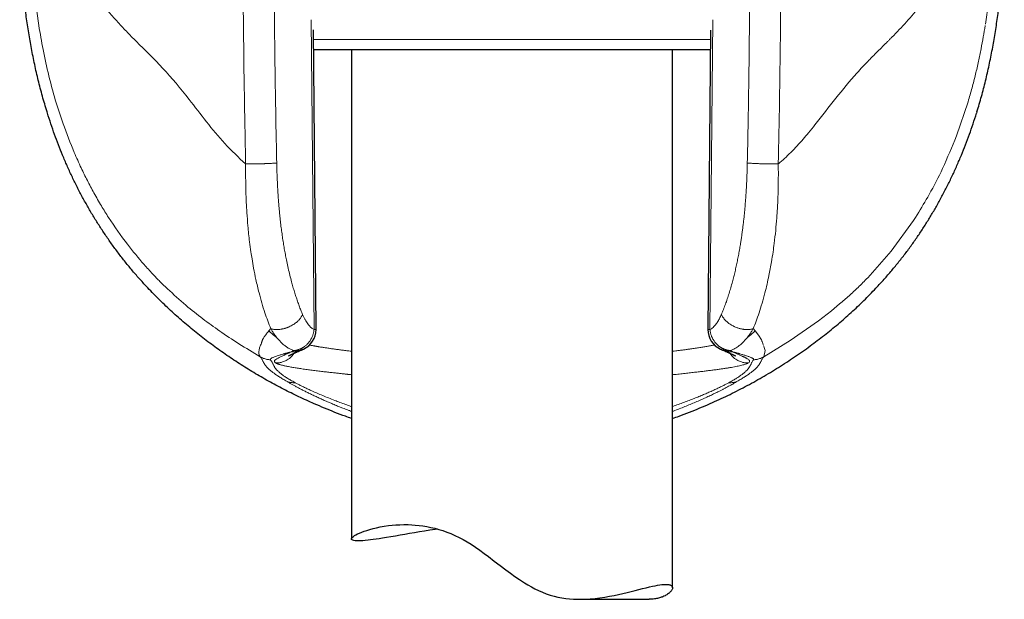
# Model space of a CAD drawing. Header units: millimetres. Extents: x 8 to 761, y 12 to 733.
# Tile 79 of 99: x 417 to 463, y 505 to 532. Entities that reach past the tile are written whole.
import ezdxf

# ---------------------------------------------------------------- set-up
doc = ezdxf.new("R2010")
doc.units = ezdxf.units.MM

msp = doc.modelspace()

# ---------------------------------------------------------------- linework, layer by layer
at = {"color": 252, "linetype": 'Continuous', "lineweight": 0}
for p, q in [((462.196, 531.476), (462.334, 532.486)), ((430.704, 531.691), (430.831, 517.204)), ((449.329, 517.204), (449.456, 531.691)), ((430.805, 530.761), (449.356, 530.761)), ((461.387, 527.857), (460.843, 526.257)), ((458.929, 522.45), (459.01, 522.577)), ((458.832, 522.301), (457.796, 520.876)), ((458.929, 522.45), (458.832, 522.301)), ((457.796, 520.876), (456.699, 519.63)), ((455.005, 518.087), (454.397, 517.616)), ((455.388, 518.403), (455.005, 518.087)), ((454.397, 517.616), (453.073, 516.693)), ((428.811, 517.251), (428.724, 517.145)), ((451.349, 517.251), (451.438, 517.146)), ((451.438, 517.146), (451.6, 516.943)), ((428.38, 516.598), (428.374, 516.572)), ((428.382, 516.61), (428.38, 516.598)), ((451.6, 516.943), (451.733, 516.73)), ((453.073, 516.693), (451.841, 515.937)), ((429.876, 516.228), (429.925, 516.232)), ((429.925, 516.223), (429.876, 516.228)), ((450.235, 516.232), (450.284, 516.228)), ((450.284, 516.228), (450.235, 516.223)), ((451.796, 516.552), (451.812, 516.502)), ((451.812, 516.502), (451.835, 516.463)), ((451.902, 516.229), (451.841, 515.937)), ((451.847, 516.432), (451.868, 516.372)), ((451.868, 516.372), (451.902, 516.229)), ((429.029, 515.656), (429.039, 515.649)), ((451.121, 515.649), (451.131, 515.656)), ((429.518, 514.808), (429.601, 514.759)), ((450.642, 514.808), (450.559, 514.759)), ((429.952, 514.725), (429.941, 514.731)), ((450.219, 514.731), (450.208, 514.725))]:
    msp.add_line(p, q, dxfattribs=at)
at = {"color": 7, "linetype": 'Continuous', "lineweight": 30}
for p, q in [((430.925, 517.213), (430.802, 531.219)), ((449.358, 531.207), (449.235, 517.213)), ((449.352, 530.282), (430.809, 530.282)), ((432.58, 530.282), (432.58, 507.425)), ((447.58, 505.138), (447.58, 530.282)), ((418.378, 527.321), (418.359, 527.384)), ((461.802, 527.384), (461.783, 527.323)), ((457.097, 519.158), (457.08, 519.14)), ((430.226, 516.244), (430.213, 516.239)), ((449.948, 516.239), (449.935, 516.245)), ((443.256, 504.6), (446.484, 504.6))]:
    msp.add_line(p, q, dxfattribs=at)
at = {"color": 7, "linetype": 'Continuous', "lineweight": 30, "flags": 128}
msp.add_lwpolyline([(436.603, 507.885), (436.495, 507.869), (436.245, 507.83), (436, 507.79), (435.762, 507.75), (435.525, 507.71), (435.294, 507.67), (435.071, 507.631), (434.856, 507.593), (434.635, 507.555), (434.423, 507.519), (434.221, 507.485), (434.03, 507.455), (433.88, 507.432), (433.737, 507.411), (433.601, 507.392), (433.474, 507.376), (433.354, 507.362), (433.225, 507.35), (433.106, 507.34), (432.999, 507.335), (432.904, 507.333), (432.818, 507.335), (432.746, 507.34), (432.686, 507.35), (432.64, 507.363), (432.608, 507.379), (432.588, 507.398), (432.58, 507.421), (432.584, 507.446), (432.601, 507.475), (432.63, 507.507), (432.671, 507.541), (432.725, 507.577), (432.79, 507.615), (432.867, 507.655), (432.956, 507.696), (433.057, 507.737), (433.172, 507.781), (433.299, 507.824), (433.438, 507.866), (433.589, 507.907), (433.752, 507.946), (433.926, 507.983), (434.112, 508.016), (434.308, 508.044), (434.478, 508.063), (434.656, 508.078), (434.84, 508.088), (435.031, 508.093), (435.227, 508.091), (435.394, 508.084), (435.564, 508.073), (435.738, 508.055), (435.915, 508.032), (436.1, 508.002), (436.287, 507.964), (436.476, 507.92), (436.666, 507.867), (436.853, 507.809), (437.041, 507.743), (437.228, 507.669), (437.414, 507.588), (437.606, 507.496), (437.796, 507.396), (437.983, 507.288), (438.169, 507.174), (438.376, 507.037), (438.581, 506.893), (438.785, 506.745), (438.987, 506.594), (439.254, 506.39), (439.522, 506.184), (439.791, 505.98), (440.003, 505.823), (440.218, 505.668), (440.436, 505.519), (440.658, 505.376), (440.821, 505.277), (440.986, 505.183), (441.154, 505.094), (441.324, 505.011), (441.502, 504.932), (441.682, 504.862), (441.865, 504.8), (442.048, 504.747), (442.228, 504.704), (442.408, 504.669), (442.588, 504.642), (442.767, 504.622), (442.95, 504.608), (443.132, 504.601), (443.312, 504.6), (443.49, 504.605), (443.728, 504.618), (443.961, 504.64), (444.188, 504.668), (444.41, 504.701), (444.631, 504.74), (444.846, 504.782), (445.054, 504.826), (445.256, 504.872), (445.455, 504.919), (445.647, 504.967), (445.831, 505.013), (446.008, 505.058), (446.18, 505.102), (446.343, 505.142), (446.498, 505.179), (446.643, 505.211), (446.766, 505.237), (446.881, 505.258), (446.988, 505.275), (447.087, 505.287), (447.178, 505.295), (447.26, 505.297), (447.26, 505.297)], dxfattribs=at)
at = {"color": 7, "linetype": 'Continuous', "lineweight": 30}
for centre, start, end in [((429.925, 517.204), 294.479, 0), ((429.925, 517.204), 0, 0.5075), ((450.235, 517.204), 179.4923, 245.5104)]:
    msp.add_arc(centre, 1, start, end, dxfattribs=at)
for points, knots in [([(418.359, 527.384), (418.285, 527.629), (418.139, 528.117), (417.948, 528.855), (417.777, 529.595), (417.627, 530.338), (417.497, 531.082), (417.387, 531.829), (417.292, 532.602), (417.213, 533.403), (417.152, 534.23), (417.11, 535.06), (417.085, 535.891), (417.082, 536.446), (417.08, 536.724)], [0, 0, 0, 0, 0.080949, 0.161507, 0.241757, 0.321771, 0.401616, 0.481352, 0.56103, 0.648666, 0.736342, 0.8241, 0.911977, 1, 1, 1, 1]), ([(461.802, 527.384), (461.874, 527.624), (462.018, 528.105), (462.206, 528.833), (462.375, 529.568), (462.524, 530.307), (462.654, 531.052), (462.766, 531.8), (462.862, 532.577), (462.942, 533.383), (463.005, 534.216), (463.049, 535.051), (463.075, 535.887), (463.078, 536.445), (463.08, 536.724)], [0, 0, 0, 0, 0.0794555, 0.158984, 0.2386078, 0.3183415, 0.3981929, 0.4781632, 0.5582476, 0.6464585, 0.734772, 0.8231588, 0.9115824, 1, 1, 1, 1]), ([(423.067, 519.154), (422.947, 519.284), (422.705, 519.544), (422.356, 519.947), (422.017, 520.359), (421.689, 520.781), (421.375, 521.209), (421.073, 521.643), (420.784, 522.081), (420.508, 522.526), (420.242, 522.98), (419.986, 523.442), (419.742, 523.913), (419.511, 524.389), (419.291, 524.87), (419.085, 525.355), (418.891, 525.841), (418.709, 526.33), (418.537, 526.823), (418.431, 527.155), (418.378, 527.321)], [0, 0, 0, 0, 0.0559825, 0.112088, 0.168285, 0.2245405, 0.2808204, 0.3360853, 0.3913063, 0.4464491, 0.5014796, 0.557371, 0.6131517, 0.6688669, 0.7245593, 0.7802695, 0.835039, 0.8898965, 0.9448736, 1, 1, 1, 1]), ([(459.909, 522.967), (459.996, 523.123), (460.17, 523.434), (460.415, 523.908), (460.648, 524.388), (460.869, 524.872), (461.076, 525.358), (461.271, 525.845), (461.453, 526.334), (461.625, 526.826), (461.73, 527.157), (461.783, 527.323)], [0, 0, 0, 0, 0.112672, 0.22506, 0.33722, 0.449204, 0.56106, 0.670833, 0.78056, 0.890273, 1, 1, 1, 1]), ([(457.097, 519.158), (457.221, 519.291), (457.466, 519.556), (457.82, 519.965), (458.161, 520.38), (458.489, 520.802), (458.801, 521.227), (459.098, 521.655), (459.381, 522.087), (459.652, 522.523), (459.824, 522.819), (459.909, 522.967)], [0, 0, 0, 0, 0.11475, 0.228687, 0.341818, 0.454218, 0.565964, 0.67515, 0.783842, 0.892106, 1, 1, 1, 1]), ([(430.84, 513.74), (430.598, 513.849), (430.115, 514.066), (429.403, 514.421), (428.702, 514.796), (428.013, 515.193), (427.339, 515.613), (426.678, 516.054), (426.033, 516.517), (425.404, 517.001), (424.791, 517.507), (424.197, 518.034), (423.62, 518.581), (423.252, 518.963), (423.067, 519.154)], [0, 0, 0, 0, 0.083426, 0.166822, 0.250186, 0.333516, 0.416815, 0.500089, 0.583346, 0.6666, 0.749868, 0.833172, 0.916539, 1, 1, 1, 1]), ([(449.34, 513.749), (449.616, 513.874), (450.168, 514.124), (450.976, 514.536), (451.767, 514.973), (452.537, 515.436), (453.286, 515.924), (453.999, 516.426), (454.675, 516.939), (455.314, 517.462), (455.929, 518.003), (456.52, 518.559), (456.894, 518.947), (457.08, 519.14)], [0, 0, 0, 0, 0.095843, 0.191375, 0.286528, 0.381229, 0.475404, 0.56898, 0.656597, 0.743561, 0.829816, 0.915311, 1, 1, 1, 1]), ([(429.646, 515.982), (429.646, 515.982), (429.646, 515.982), (429.648, 515.983), (429.651, 515.985), (429.657, 515.988), (429.664, 515.992), (429.672, 515.996), (429.68, 515.999), (429.686, 516.003), (429.693, 516.006), (429.701, 516.01), (429.71, 516.014), (429.719, 516.019), (429.728, 516.023), (429.735, 516.026), (429.741, 516.029), (429.747, 516.032), (429.755, 516.035), (429.764, 516.04), (429.777, 516.046), (429.792, 516.053), (429.81, 516.061), (429.832, 516.071), (429.857, 516.082), (429.886, 516.095), (429.92, 516.11), (429.958, 516.127), (430.001, 516.145), (430.048, 516.166), (430.101, 516.189), (430.156, 516.213), (430.195, 516.23), (430.213, 516.238)], [0, 0, 0, 0, 0.017538, 0.047435, 0.078889, 0.11258, 0.148602, 0.1838, 0.208006, 0.229157, 0.248773, 0.269832, 0.292414, 0.316036, 0.336827, 0.352256, 0.364765, 0.375025, 0.38836, 0.405916, 0.427272, 0.452711, 0.482243, 0.515876, 0.554346, 0.597094, 0.644136, 0.695492, 0.751185, 0.810132, 0.873321, 0.940787, 1, 1, 1, 1]), ([(430.225, 516.243), (430.236, 516.248), (430.255, 516.256), (430.283, 516.269), (430.31, 516.28), (430.33, 516.29), (430.34, 516.294)], [0, 0, 0, 0, 0.296886, 0.563277, 0.797614, 1, 1, 1, 1]), ([(449.821, 516.294), (449.83, 516.29), (449.851, 516.28), (449.878, 516.268), (449.906, 516.256), (449.925, 516.248), (449.935, 516.243)], [0, 0, 0, 0, 0.207405, 0.443436, 0.708145, 1, 1, 1, 1]), ([(449.947, 516.238), (449.966, 516.23), (450.005, 516.212), (450.06, 516.188), (450.114, 516.165), (450.161, 516.145), (450.202, 516.126), (450.239, 516.11), (450.271, 516.096), (450.298, 516.084), (450.322, 516.074), (450.342, 516.065), (450.358, 516.057), (450.372, 516.051), (450.382, 516.046), (450.39, 516.043), (450.397, 516.04), (450.402, 516.037), (450.408, 516.034), (450.415, 516.031), (450.423, 516.027), (450.432, 516.023), (450.441, 516.019), (450.452, 516.014), (450.462, 516.009), (450.471, 516.004), (450.479, 516), (450.485, 515.997), (450.49, 515.995), (450.495, 515.992), (450.498, 515.991), (450.502, 515.989), (450.505, 515.987), (450.508, 515.985), (450.512, 515.983), (450.514, 515.982), (450.514, 515.982), (450.514, 515.982)], [0, 0, 0, 0, 0.059835, 0.127798, 0.191085, 0.249738, 0.303788, 0.352419, 0.396659, 0.436524, 0.472032, 0.501971, 0.527932, 0.549923, 0.567953, 0.582025, 0.592015, 0.601635, 0.613474, 0.627531, 0.644212, 0.663808, 0.686459, 0.712157, 0.740504, 0.767076, 0.790639, 0.811202, 0.828771, 0.843963, 0.859579, 0.875967, 0.893126, 0.911043, 0.945726, 0.982413, 1, 1, 1, 1]), ([(432.58, 513.053), (432.486, 513.086), (432.227, 513.177), (431.807, 513.337), (431.321, 513.532), (431, 513.671), (430.84, 513.74)], [0, 0, 0, 0, 0.160544, 0.440379, 0.720203, 1, 1, 1, 1]), ([(447.58, 513.053), (447.681, 513.088), (447.947, 513.181), (448.373, 513.345), (448.86, 513.54), (449.18, 513.679), (449.34, 513.749)], [0, 0, 0, 0, 0.1695304, 0.4466527, 0.7234955, 1, 1, 1, 1]), ([(447.26, 505.297), (447.288, 505.297), (447.343, 505.296), (447.412, 505.286), (447.469, 505.27), (447.515, 505.249), (447.55, 505.222), (447.572, 505.188), (447.582, 505.15), (447.579, 505.108), (447.564, 505.064), (447.538, 505.017), (447.501, 504.968), (447.451, 504.917), (447.39, 504.866), (447.316, 504.816), (447.23, 504.767), (447.142, 504.726), (447.054, 504.693), (446.97, 504.666), (446.879, 504.642), (446.782, 504.623), (446.678, 504.609), (446.579, 504.601), (446.512, 504.601), (446.484, 504.601)], [0, 0, 0, 0, 0.047041, 0.094129, 0.141219, 0.188262, 0.236824, 0.285432, 0.334044, 0.38261, 0.429602, 0.476632, 0.523663, 0.570657, 0.618837, 0.667056, 0.715273, 0.763449, 0.798429, 0.833429, 0.868425, 0.903401, 0.93914, 0.974911, 1, 1, 1, 1])]:
    msp.add_open_spline(points, degree=3, knots=knots, dxfattribs=at)
at = {"color": 252, "linetype": 'Continuous', "lineweight": 0}
for points, knots in [([(417.584, 536.724), (417.592, 536.146), (417.607, 534.977), (417.728, 533.202), (417.891, 532.018), (417.974, 531.414)], [0, 0, 0, 0, 0.324014, 0.655125, 1, 1, 1, 1]), ([(427.637, 524.947), (427.625, 525.523), (427.599, 526.78), (427.565, 528.822), (427.535, 531.177), (427.513, 533.846), (427.51, 535.729), (427.508, 536.724)], [0, 0, 0, 0, 0.146911, 0.320355, 0.520336, 0.746872, 1, 1, 1, 1]), ([(429.087, 524.995), (429.076, 525.552), (429.053, 526.667), (429.025, 528.341), (429.001, 530.015), (428.983, 531.691), (428.971, 533.367), (428.963, 535.045), (428.962, 536.164), (428.961, 536.724)], [0, 0, 0, 0, 0.142685, 0.285414, 0.428196, 0.571038, 0.713948, 0.856933, 1, 1, 1, 1]), ([(451.199, 536.724), (451.199, 536.164), (451.198, 535.045), (451.19, 533.367), (451.177, 531.691), (451.159, 530.015), (451.136, 528.341), (451.108, 526.667), (451.085, 525.552), (451.073, 524.995)], [0, 0, 0, 0, 0.1430706, 0.2860575, 0.4289682, 0.5718102, 0.7145911, 0.8573185, 1, 1, 1, 1]), ([(452.521, 524.951), (452.559, 526.912), (452.636, 530.834), (452.647, 534.761), (452.652, 536.724)], [0, 0, 0, 0, 0.500006, 1, 1, 1, 1]), ([(420.02, 533.921), (420.253, 533.499), (420.714, 532.664), (421.314, 531.974), (421.611, 531.633)], [0, 0, 0, 0, 0.506283, 1, 1, 1, 1]), ([(459.151, 532.348), (458.942, 532.093), (458.527, 531.586), (458.057, 531.106), (457.824, 530.868)], [0, 0, 0, 0, 0.503271, 1, 1, 1, 1]), ([(417.974, 531.414), (418.037, 531.04), (418.169, 530.253), (418.426, 529.098), (418.739, 527.942), (419.122, 526.74), (419.45, 525.93), (419.63, 525.482)], [0, 0, 0, 0, 0.18327, 0.386117, 0.574014, 0.765104, 1, 1, 1, 1]), ([(421.611, 531.633), (421.76, 531.471), (422.056, 531.149), (422.373, 530.831), (422.53, 530.672)], [0, 0, 0, 0, 0.503048, 1, 1, 1, 1]), ([(462.186, 531.414), (462.158, 531.237), (462.099, 530.874), (461.995, 530.318), (461.875, 529.736), (461.735, 529.13), (461.574, 528.499), (461.45, 528.074), (461.387, 527.857)], [0, 0, 0, 0, 0.146715, 0.301432, 0.464128, 0.634787, 0.813406, 1, 1, 1, 1]), ([(457.824, 530.868), (457.79, 530.833), (457.725, 530.768), (457.66, 530.702), (457.63, 530.672)], [0, 0, 0, 0, 0.5309014, 1, 1, 1, 1]), ([(422.53, 530.672), (422.943, 530.268), (423.767, 529.461), (424.867, 528.153), (425.799, 526.919), (426.648, 525.869), (427.305, 525.256), (427.637, 524.947)], [0, 0, 0, 0, 0.249273, 0.498161, 0.664895, 0.830446, 1, 1, 1, 1]), ([(457.63, 530.672), (457.473, 530.516), (457.239, 530.283), (456.961, 530.006), (456.826, 529.869), (456.763, 529.803), (456.735, 529.774), (456.724, 529.762), (456.72, 529.757), (456.719, 529.755), (456.718, 529.755)], [0, 0, 0, 0, 0.523139, 0.779993, 0.903758, 0.961525, 0.986167, 0.995284, 0.998308, 1, 1, 1, 1]), ([(456.718, 529.755), (456.635, 529.67), (456.459, 529.49), (456.284, 529.299), (456.191, 529.198)], [0, 0, 0, 0, 0.4702142, 1, 1, 1, 1]), ([(456.191, 529.198), (455.863, 528.814), (455.207, 528.046), (454.559, 527.196), (454.235, 526.771)], [0, 0, 0, 0, 0.500215, 1, 1, 1, 1]), ([(454.235, 526.771), (454.136, 526.648), (453.957, 526.425), (453.769, 526.209), (453.684, 526.112)], [0, 0, 0, 0, 0.548286, 1, 1, 1, 1]), ([(460.843, 526.257), (460.636, 525.748), (460.256, 524.814), (459.628, 523.591), (459.2, 522.89), (459.01, 522.577)], [0, 0, 0, 0, 0.399682, 0.732943, 1, 1, 1, 1]), ([(453.684, 526.112), (453.495, 525.901), (453.213, 525.586), (452.859, 525.246), (452.68, 525.084), (452.592, 525.008), (452.551, 524.974), (452.532, 524.959), (452.524, 524.953), (452.521, 524.951)], [0, 0, 0, 0, 0.514495, 0.769708, 0.894636, 0.954701, 0.981751, 0.993176, 1, 1, 1, 1]), ([(419.63, 525.482), (419.736, 525.241), (419.929, 524.8), (420.238, 524.171), (420.553, 523.579), (420.883, 523.002), (421.12, 522.626), (421.232, 522.448)], [0, 0, 0, 0, 0.230082, 0.419768, 0.610306, 0.815912, 1, 1, 1, 1]), ([(427.637, 524.947), (427.636, 524.839), (427.635, 524.646), (427.636, 524.334), (427.639, 524.013), (427.648, 523.608), (427.665, 523.161), (427.695, 522.624), (427.742, 522.007), (427.806, 521.394), (427.875, 520.881), (427.939, 520.471), (428.014, 520.04), (428.121, 519.51), (428.289, 518.802), (428.514, 518.018), (428.717, 517.494), (428.812, 517.251)], [0, 0, 0, 0, 0.037845, 0.068137, 0.110551, 0.151393, 0.212244, 0.269899, 0.344065, 0.436134, 0.495244, 0.53662, 0.592223, 0.662161, 0.746488, 0.882381, 1, 1, 1, 1]), ([(429.087, 524.995), (429.073, 524.993), (429.044, 524.99), (428.99, 524.986), (428.926, 524.981), (428.851, 524.976), (428.767, 524.972), (428.696, 524.969), (428.637, 524.966), (428.591, 524.964), (428.538, 524.962), (428.483, 524.96), (428.429, 524.959), (428.36, 524.957), (428.276, 524.955), (428.179, 524.953), (428.09, 524.951), (428.01, 524.95), (427.937, 524.949), (427.87, 524.949), (427.808, 524.948), (427.752, 524.948), (427.706, 524.948), (427.668, 524.947), (427.647, 524.947), (427.637, 524.947)], [0, 0, 0, 0, 0.055483, 0.113156, 0.172852, 0.234354, 0.297388, 0.361633, 0.383265, 0.415862, 0.450478, 0.484241, 0.51709, 0.548974, 0.609661, 0.666083, 0.71811, 0.765715, 0.808943, 0.847893, 0.889175, 0.924758, 0.954918, 0.979919, 1, 1, 1, 1]), ([(430.296, 517.915), (430.269, 517.98), (430.214, 518.112), (430.136, 518.317), (430.06, 518.528), (429.986, 518.747), (429.915, 518.972), (429.846, 519.205), (429.774, 519.464), (429.7, 519.752), (429.625, 520.07), (429.569, 520.329), (429.529, 520.525), (429.504, 520.656), (429.479, 520.788), (429.455, 520.921), (429.432, 521.055), (429.401, 521.237), (429.365, 521.47), (429.325, 521.754), (429.287, 522.043), (429.257, 522.301), (429.234, 522.525), (429.215, 522.715), (429.197, 522.906), (429.182, 523.094), (429.164, 523.326), (429.144, 523.607), (429.125, 523.943), (429.109, 524.286), (429.096, 524.638), (429.09, 524.875), (429.087, 524.995)], [0, 0, 0, 0, 0.03526, 0.07065, 0.106208, 0.141968, 0.177967, 0.214239, 0.250818, 0.297236, 0.343747, 0.390416, 0.408809, 0.42724, 0.445713, 0.464233, 0.482802, 0.501424, 0.539448, 0.577801, 0.616512, 0.655614, 0.680405, 0.705369, 0.730512, 0.755374, 0.778781, 0.821237, 0.86456, 0.908778, 0.953917, 1, 1, 1, 1]), ([(451.073, 524.995), (451.071, 524.888), (451.065, 524.676), (451.054, 524.362), (451.041, 524.054), (451.026, 523.773), (451.01, 523.519), (450.994, 523.29), (450.976, 523.059), (450.957, 522.832), (450.936, 522.611), (450.914, 522.4), (450.891, 522.192), (450.866, 521.987), (450.839, 521.784), (450.812, 521.584), (450.782, 521.386), (450.748, 521.167), (450.707, 520.928), (450.66, 520.67), (450.61, 520.416), (450.557, 520.166), (450.501, 519.921), (450.442, 519.68), (450.376, 519.427), (450.303, 519.165), (450.222, 518.897), (450.138, 518.637), (450.05, 518.387), (449.959, 518.145), (449.896, 517.992), (449.864, 517.915)], [0, 0, 0, 0, 0.041082, 0.081419, 0.12103, 0.159931, 0.190012, 0.219675, 0.248932, 0.280423, 0.308366, 0.336097, 0.363624, 0.390959, 0.418112, 0.445093, 0.471913, 0.498582, 0.53478, 0.570798, 0.606665, 0.642408, 0.678057, 0.713641, 0.749189, 0.791818, 0.834042, 0.875917, 0.917496, 0.958838, 1, 1, 1, 1]), ([(452.521, 524.951), (452.493, 524.951), (452.437, 524.95), (452.346, 524.949), (452.248, 524.949), (452.144, 524.95), (452.035, 524.951), (451.924, 524.953), (451.812, 524.956), (451.701, 524.959), (451.594, 524.963), (451.493, 524.967), (451.399, 524.971), (451.313, 524.976), (451.237, 524.981), (451.172, 524.985), (451.117, 524.99), (451.088, 524.993), (451.073, 524.995)], [0, 0, 0, 0, 0.0563367, 0.1149181, 0.1755714, 0.2380669, 0.3021189, 0.3673903, 0.4335005, 0.500038, 0.5665744, 0.6326818, 0.6979481, 0.7619927, 0.8244779, 0.885118, 0.943683, 1, 1, 1, 1]), ([(452.521, 524.951), (452.522, 524.777), (452.525, 524.429), (452.519, 523.918), (452.505, 523.398), (452.482, 522.903), (452.448, 522.378), (452.401, 521.83), (452.341, 521.299), (452.275, 520.811), (452.195, 520.308), (452.074, 519.666), (451.925, 519.019), (451.767, 518.444), (451.629, 518), (451.491, 517.605), (451.395, 517.366), (451.349, 517.251)], [0, 0, 0, 0, 0.061305, 0.122791, 0.181039, 0.246333, 0.299594, 0.370595, 0.445736, 0.495462, 0.554003, 0.637636, 0.746546, 0.816841, 0.882534, 0.94359, 1, 1, 1, 1]), ([(421.232, 522.448), (421.52, 522.022), (422.04, 521.25), (422.629, 520.557), (422.892, 520.246)], [0, 0, 0, 0, 0.5520106, 1, 1, 1, 1]), ([(422.892, 520.246), (423.025, 520.099), (423.272, 519.822), (423.637, 519.446), (423.864, 519.227), (423.978, 519.116)], [0, 0, 0, 0, 0.3632788, 0.6789029, 1, 1, 1, 1]), ([(456.699, 519.63), (456.549, 519.477), (456.254, 519.18), (455.817, 518.774), (455.535, 518.53), (455.388, 518.403)], [0, 0, 0, 0, 0.3356992, 0.6559288, 1, 1, 1, 1]), ([(423.978, 519.116), (424.269, 518.851), (424.835, 518.332), (425.623, 517.714), (426.425, 517.131), (427.3, 516.545), (427.979, 516.14), (428.319, 515.937)], [0, 0, 0, 0, 0.2092393, 0.4084291, 0.5990366, 0.7992774, 1, 1, 1, 1]), ([(428.812, 517.251), (428.825, 517.247), (428.853, 517.238), (428.9, 517.227), (428.951, 517.218), (429.005, 517.212), (429.06, 517.208), (429.122, 517.208), (429.193, 517.212), (429.247, 517.218), (429.278, 517.222), (429.283, 517.223), (429.288, 517.224), (429.293, 517.224), (429.307, 517.227), (429.332, 517.231), (429.37, 517.239), (429.415, 517.249), (429.46, 517.261), (429.502, 517.274), (429.542, 517.287), (429.584, 517.302), (429.628, 517.32), (429.691, 517.347), (429.769, 517.385), (429.856, 517.436), (429.935, 517.489), (430.005, 517.543), (430.067, 517.597), (430.122, 517.653), (430.172, 517.71), (430.215, 517.767), (430.249, 517.82), (430.276, 517.869), (430.29, 517.9), (430.296, 517.915)], [0, 0, 0, 0, 0.0263261, 0.057033, 0.0924036, 0.1221701, 0.1548436, 0.1905339, 0.2293332, 0.2765549, 0.2796386, 0.282184, 0.2848983, 0.287782, 0.2908356, 0.3077667, 0.328643, 0.3535281, 0.3824779, 0.4027753, 0.4246981, 0.4482433, 0.4734002, 0.5001481, 0.5564277, 0.610368, 0.66174, 0.7103868, 0.7562174, 0.7991976, 0.8470269, 0.8908631, 0.9308497, 0.9671637, 1, 1, 1, 1]), ([(430.831, 517.204), (430.812, 517.215), (430.772, 517.237), (430.714, 517.282), (430.656, 517.335), (430.599, 517.397), (430.539, 517.473), (430.476, 517.563), (430.413, 517.67), (430.353, 517.786), (430.315, 517.872), (430.296, 517.915)], [0, 0, 0, 0, 0.097907, 0.196445, 0.295995, 0.396922, 0.49958, 0.624009, 0.748511, 0.873655, 1, 1, 1, 1]), ([(449.864, 517.915), (449.849, 517.881), (449.819, 517.812), (449.771, 517.716), (449.722, 517.627), (449.671, 517.544), (449.613, 517.461), (449.548, 517.38), (449.476, 517.307), (449.403, 517.247), (449.354, 517.218), (449.329, 517.204)], [0, 0, 0, 0, 0.10105, 0.201332, 0.301132, 0.400739, 0.500446, 0.628325, 0.753736, 0.877383, 1, 1, 1, 1]), ([(449.864, 517.915), (449.875, 517.89), (449.898, 517.841), (449.944, 517.769), (449.996, 517.7), (450.054, 517.636), (450.114, 517.578), (450.179, 517.524), (450.244, 517.475), (450.31, 517.433), (450.364, 517.401), (450.408, 517.377), (450.433, 517.365), (450.448, 517.357), (450.454, 517.355), (450.46, 517.352), (450.465, 517.349), (450.471, 517.346), (450.476, 517.344), (450.481, 517.342), (450.51, 517.329), (450.56, 517.308), (450.63, 517.282), (450.693, 517.263), (450.752, 517.247), (450.804, 517.235), (450.843, 517.228), (450.872, 517.223), (450.893, 517.22), (450.915, 517.217), (450.937, 517.215), (450.959, 517.213), (450.995, 517.21), (451.045, 517.208), (451.105, 517.208), (451.159, 517.212), (451.212, 517.218), (451.262, 517.227), (451.308, 517.238), (451.336, 517.247), (451.349, 517.251)], [0, 0, 0, 0, 0.055338, 0.109771, 0.162697, 0.213553, 0.261828, 0.307085, 0.35374, 0.395765, 0.432879, 0.454595, 0.474055, 0.47761, 0.481078, 0.484457, 0.487749, 0.490952, 0.494066, 0.497092, 0.50003, 0.543199, 0.582433, 0.617674, 0.648914, 0.679194, 0.704573, 0.713725, 0.726555, 0.739113, 0.751401, 0.763418, 0.775165, 0.813198, 0.848182, 0.880212, 0.909394, 0.944075, 0.974185, 1, 1, 1, 1]), ([(428.724, 517.145), (428.703, 517.12), (428.661, 517.072), (428.605, 517.002), (428.554, 516.936), (428.509, 516.872), (428.475, 516.818), (428.449, 516.774), (428.43, 516.737), (428.414, 516.703), (428.401, 516.67), (428.39, 516.64), (428.385, 516.619), (428.382, 516.61)], [0, 0, 0, 0, 0.131706, 0.260427, 0.385347, 0.505641, 0.620475, 0.692306, 0.761201, 0.826927, 0.889194, 0.947225, 1, 1, 1, 1]), ([(428.724, 517.145), (428.763, 517.107), (428.841, 517.031), (428.965, 516.925), (429.052, 516.86), (429.096, 516.827)], [0, 0, 0, 0, 0.330764, 0.664293, 1, 1, 1, 1]), ([(428.811, 517.251), (428.822, 517.232), (428.845, 517.192), (428.883, 517.129), (428.927, 517.06), (428.977, 516.985), (429.033, 516.906), (429.074, 516.853), (429.095, 516.826)], [0, 0, 0, 0, 0.122866, 0.263057, 0.420708, 0.595968, 0.789002, 1, 1, 1, 1]), ([(430.831, 517.204), (430.829, 517.186), (430.826, 517.151), (430.816, 517.097), (430.804, 517.042), (430.789, 516.985), (430.769, 516.926), (430.747, 516.872), (430.724, 516.821), (430.7, 516.775), (430.674, 516.729), (430.65, 516.691), (430.629, 516.662), (430.613, 516.64), (430.596, 516.618), (430.578, 516.596), (430.559, 516.573), (430.532, 516.544), (430.496, 516.507), (430.449, 516.463), (430.407, 516.43), (430.373, 516.405), (430.349, 516.389), (430.324, 516.372), (430.299, 516.357), (430.272, 516.342), (430.242, 516.326), (430.208, 516.309), (430.169, 516.293), (430.127, 516.277), (430.089, 516.265), (430.052, 516.254), (430.016, 516.246), (429.973, 516.238), (429.942, 516.234), (429.925, 516.232)], [0, 0, 0, 0, 0.036906, 0.074315, 0.112837, 0.152954, 0.195022, 0.239285, 0.272708, 0.307909, 0.344933, 0.381287, 0.399319, 0.41787, 0.436941, 0.456534, 0.47665, 0.497289, 0.538407, 0.58287, 0.630697, 0.650413, 0.670649, 0.691405, 0.712681, 0.734474, 0.756784, 0.784862, 0.814983, 0.84715, 0.881361, 0.903506, 0.930659, 0.962825, 1, 1, 1, 1]), ([(430.831, 517.204), (430.84, 517.204), (430.857, 517.205), (430.876, 517.206), (430.89, 517.207), (430.899, 517.208), (430.904, 517.209), (430.908, 517.209), (430.911, 517.209), (430.914, 517.21), (430.916, 517.21), (430.918, 517.21), (430.92, 517.211), (430.921, 517.211), (430.923, 517.211), (430.924, 517.212), (430.925, 517.212), (430.925, 517.213), (430.925, 517.213), (430.925, 517.213)], [0, 0, 0, 0, 0.1519062, 0.284196, 0.396866, 0.4899145, 0.5309021, 0.5781791, 0.6214467, 0.6607043, 0.6959518, 0.7271894, 0.7585265, 0.8090572, 0.8499765, 0.8870594, 0.930011, 0.9778021, 1, 1, 1, 1]), ([(449.235, 517.213), (449.239, 517.211), (449.248, 517.208), (449.302, 517.205), (449.329, 517.204)], [0, 0, 0, 0, 0.499995, 1, 1, 1, 1]), ([(450.235, 516.232), (450.223, 516.233), (450.199, 516.236), (450.161, 516.243), (450.12, 516.252), (450.08, 516.262), (450.04, 516.275), (450.001, 516.289), (449.959, 516.306), (449.92, 516.325), (449.883, 516.344), (449.85, 516.364), (449.815, 516.386), (449.779, 516.41), (449.75, 516.433), (449.725, 516.453), (449.705, 516.47), (449.684, 516.488), (449.663, 516.508), (449.642, 516.529), (449.615, 516.558), (449.581, 516.596), (449.542, 516.646), (449.507, 516.697), (449.477, 516.745), (449.459, 516.778), (449.446, 516.802), (449.44, 516.814), (449.434, 516.827), (449.428, 516.84), (449.422, 516.853), (449.411, 516.878), (449.395, 516.917), (449.375, 516.973), (449.356, 517.041), (449.339, 517.119), (449.332, 517.174), (449.329, 517.204)], [0, 0, 0, 0, 0.026723, 0.05514, 0.085696, 0.118642, 0.145925, 0.175757, 0.208185, 0.243221, 0.268854, 0.296336, 0.325671, 0.356863, 0.38599, 0.40374, 0.422172, 0.441288, 0.461087, 0.481569, 0.502734, 0.542732, 0.58647, 0.633956, 0.667354, 0.702384, 0.711829, 0.721386, 0.731055, 0.740835, 0.750728, 0.760732, 0.79502, 0.836087, 0.883941, 0.938582, 1, 1, 1, 1]), ([(451.065, 516.826), (451.087, 516.853), (451.127, 516.906), (451.184, 516.985), (451.234, 517.06), (451.277, 517.129), (451.315, 517.192), (451.338, 517.232), (451.349, 517.251)], [0, 0, 0, 0, 0.211, 0.404035, 0.579295, 0.736946, 0.877136, 1, 1, 1, 1]), ([(451.438, 517.146), (451.399, 517.108), (451.32, 517.031), (451.196, 516.925), (451.108, 516.86), (451.065, 516.827)], [0, 0, 0, 0, 0.330738, 0.664269, 1, 1, 1, 1]), ([(429.095, 516.826), (429.133, 516.78), (429.211, 516.687), (429.333, 516.565), (429.461, 516.455), (429.594, 516.362), (429.733, 516.283), (429.828, 516.246), (429.876, 516.228)], [0, 0, 0, 0, 0.162448, 0.326172, 0.491396, 0.658453, 0.827796, 1, 1, 1, 1]), ([(450.284, 516.228), (450.32, 516.241), (450.392, 516.268), (450.498, 516.322), (450.6, 516.385), (450.71, 516.465), (450.827, 516.565), (450.95, 516.687), (451.027, 516.78), (451.065, 516.826)], [0, 0, 0, 0, 0.129455, 0.25721, 0.383528, 0.508632, 0.673847, 0.837562, 1, 1, 1, 1]), ([(451.733, 516.73), (451.742, 516.71), (451.756, 516.68), (451.778, 516.621), (451.789, 516.582), (451.796, 516.552)], [0, 0, 0, 0, 0.336261, 0.502127, 1, 1, 1, 1]), ([(428.374, 516.572), (428.347, 516.512), (428.294, 516.393), (428.258, 516.247), (428.242, 516.074), (428.288, 515.993), (428.319, 515.937)], [0, 0, 0, 0, 0.203071, 0.400167, 0.590638, 1, 1, 1, 1]), ([(429.784, 516.172), (429.764, 516.162), (429.72, 516.142), (429.65, 516.11), (429.569, 516.073), (429.489, 516.036), (429.41, 516), (429.336, 515.966), (429.262, 515.93), (429.192, 515.895), (429.116, 515.855), (429.048, 515.813), (429, 515.773), (428.979, 515.738), (428.98, 515.708), (428.996, 515.681), (429.018, 515.664), (429.029, 515.656)], [0, 0, 0, 0, 0.031287, 0.070458, 0.117464, 0.172247, 0.221635, 0.275927, 0.335088, 0.399081, 0.467866, 0.576035, 0.67627, 0.768686, 0.853386, 0.930464, 1, 1, 1, 1]), ([(429.553, 516.106), (429.567, 516.11), (429.596, 516.117), (429.639, 516.129), (429.685, 516.142), (429.734, 516.156), (429.767, 516.166), (429.784, 516.171)], [0, 0, 0, 0, 0.1703485, 0.3586537, 0.5610826, 0.7750885, 1, 1, 1, 1]), ([(430.213, 516.239), (430.192, 516.23), (430.141, 516.208), (430.058, 516.185), (429.965, 516.17), (429.873, 516.165), (429.813, 516.169), (429.784, 516.172)], [0, 0, 0, 0, 0.1576048, 0.3783973, 0.5928966, 0.8003015, 1, 1, 1, 1]), ([(429.876, 516.228), (429.865, 516.221), (429.844, 516.208), (429.811, 516.19), (429.793, 516.177), (429.784, 516.171)], [0, 0, 0, 0, 0.337246, 0.66989, 1, 1, 1, 1]), ([(430.339, 516.294), (430.332, 516.29), (430.312, 516.282), (430.278, 516.268), (430.234, 516.254), (430.184, 516.24), (430.133, 516.23), (430.085, 516.224), (430.037, 516.22), (429.984, 516.219), (429.946, 516.221), (429.925, 516.223)], [0, 0, 0, 0, 0.059327, 0.151208, 0.264117, 0.38673, 0.519051, 0.630564, 0.731005, 0.854154, 1, 1, 1, 1]), ([(431.736, 516.302), (431.677, 516.311), (431.558, 516.328), (431.386, 516.353), (431.216, 516.379), (431.098, 516.398), (431.028, 516.41), (431.001, 516.415), (430.975, 516.419), (430.952, 516.423), (430.937, 516.426), (430.928, 516.427), (430.921, 516.429), (430.908, 516.431), (430.89, 516.434), (430.865, 516.438), (430.831, 516.445), (430.786, 516.453), (430.732, 516.463), (430.674, 516.475), (430.637, 516.482), (430.619, 516.486)], [0, 0, 0, 0, 0.129084, 0.263775, 0.404074, 0.549981, 0.574486, 0.599143, 0.623951, 0.648911, 0.66539, 0.6672, 0.674436, 0.685839, 0.704849, 0.729766, 0.760589, 0.809132, 0.867526, 0.93577, 1, 1, 1, 1]), ([(432.58, 516.191), (432.558, 516.194), (432.466, 516.206), (432.31, 516.225), (432.113, 516.251), (431.92, 516.277), (431.798, 516.294), (431.736, 516.302)], [0, 0, 0, 0, 0.073019, 0.298456, 0.528099, 0.761946, 1, 1, 1, 1]), ([(448.424, 516.302), (448.369, 516.295), (448.259, 516.279), (448.087, 516.256), (447.912, 516.233), (447.743, 516.212), (447.631, 516.198), (447.58, 516.191)], [0, 0, 0, 0, 0.213396, 0.423419, 0.63007, 0.83335, 1, 1, 1, 1]), ([(449.541, 516.487), (449.54, 516.487), (449.495, 516.477), (449.391, 516.457), (449.227, 516.426), (449.047, 516.396), (448.853, 516.365), (448.647, 516.334), (448.498, 516.313), (448.424, 516.302)], [0, 0, 0, 0, 0.000768, 0.16997, 0.338105, 0.505176, 0.671182, 0.836123, 1, 1, 1, 1]), ([(450.235, 516.223), (450.216, 516.221), (450.177, 516.219), (450.119, 516.22), (450.062, 516.225), (450.004, 516.235), (449.944, 516.248), (449.894, 516.264), (449.854, 516.279), (449.835, 516.287), (449.823, 516.293), (449.821, 516.294)], [0, 0, 0, 0, 0.134708, 0.270063, 0.410999, 0.5357, 0.680864, 0.848471, 0.911966, 0.980485, 1, 1, 1, 1]), ([(450.376, 516.172), (450.345, 516.169), (450.28, 516.165), (450.182, 516.172), (450.084, 516.19), (450.005, 516.212), (449.961, 516.233), (449.948, 516.239)], [0, 0, 0, 0, 0.216317, 0.439289, 0.667885, 0.900887, 1, 1, 1, 1]), ([(450.376, 516.171), (450.372, 516.174), (450.364, 516.18), (450.349, 516.189), (450.334, 516.198), (450.318, 516.208), (450.302, 516.218), (450.29, 516.225), (450.284, 516.228)], [0, 0, 0, 0, 0.142955, 0.307609, 0.49375, 0.663117, 0.832004, 1, 1, 1, 1]), ([(450.73, 516.073), (450.73, 516.073), (450.727, 516.073), (450.714, 516.077), (450.693, 516.084), (450.667, 516.091), (450.645, 516.097), (450.624, 516.103), (450.604, 516.107), (450.583, 516.112), (450.555, 516.119), (450.518, 516.129), (450.474, 516.142), (450.427, 516.156), (450.394, 516.166), (450.376, 516.172)], [0, 0, 0, 0, 0.002473, 0.022743, 0.126268, 0.199779, 0.264847, 0.319461, 0.372681, 0.416273, 0.48676, 0.597182, 0.719708, 0.854077, 1, 1, 1, 1]), ([(450.376, 516.172), (450.458, 516.134), (450.621, 516.06), (450.767, 515.996), (450.854, 515.956), (450.895, 515.937), (450.933, 515.919), (450.969, 515.902), (451.001, 515.885), (451.052, 515.857), (451.111, 515.821), (451.162, 515.777), (451.184, 515.735), (451.178, 515.695), (451.147, 515.669), (451.131, 515.656)], [0, 0, 0, 0, 0.134926, 0.267313, 0.301453, 0.335333, 0.368933, 0.402231, 0.435207, 0.467839, 0.57293, 0.676595, 0.782562, 0.891866, 1, 1, 1, 1]), ([(428.8, 515.795), (428.772, 515.797), (428.716, 515.8), (428.632, 515.814), (428.55, 515.834), (428.47, 515.862), (428.392, 515.896), (428.344, 515.924), (428.319, 515.937)], [0, 0, 0, 0, 0.165675, 0.332541, 0.500009, 0.667475, 0.834335, 1, 1, 1, 1]), ([(428.319, 515.937), (428.333, 515.918), (428.36, 515.879), (428.392, 515.828), (428.418, 515.78), (428.442, 515.735), (428.463, 515.691), (428.486, 515.648), (428.509, 515.607), (428.533, 515.569), (428.558, 515.532), (428.589, 515.493), (428.623, 515.454), (428.661, 515.414), (428.702, 515.375), (428.749, 515.332), (428.788, 515.3), (428.807, 515.284)], [0, 0, 0, 0, 0.079988, 0.159952, 0.239908, 0.319866, 0.399832, 0.479807, 0.559797, 0.621401, 0.683021, 0.74465, 0.806277, 0.854696, 0.903116, 0.951546, 1, 1, 1, 1]), ([(428.8, 515.795), (428.797, 515.8), (428.791, 515.811), (428.795, 515.827), (428.808, 515.844), (428.831, 515.861), (428.862, 515.88), (428.902, 515.899), (428.956, 515.921), (429.026, 515.947), (429.115, 515.977), (429.205, 516.005), (429.292, 516.031), (429.353, 516.049), (429.397, 516.062), (429.423, 516.07), (429.45, 516.078), (429.475, 516.086), (429.493, 516.091), (429.502, 516.094)], [0, 0, 0, 0, 0.0632558, 0.1282659, 0.1949388, 0.2631617, 0.3328047, 0.4037243, 0.4757664, 0.5713198, 0.6681365, 0.7658334, 0.8308729, 0.896964, 0.9180486, 0.9393147, 0.9607465, 0.9815219, 1, 1, 1, 1]), ([(429.232, 515.187), (429.215, 515.202), (429.179, 515.233), (429.136, 515.273), (429.099, 515.31), (429.068, 515.345), (429.042, 515.377), (429.015, 515.413), (428.99, 515.453), (428.965, 515.496), (428.943, 515.539), (428.921, 515.583), (428.898, 515.63), (428.872, 515.68), (428.841, 515.734), (428.813, 515.775), (428.8, 515.795)], [0, 0, 0, 0, 0.051315, 0.102836, 0.154543, 0.20641, 0.258406, 0.310495, 0.392453, 0.474524, 0.556725, 0.64496, 0.733383, 0.822012, 0.910874, 1, 1, 1, 1]), ([(429.904, 516.103), (429.901, 516.098), (429.884, 516.07), (429.847, 516.022), (429.794, 515.961), (429.739, 515.907), (429.681, 515.859), (429.614, 515.81), (429.537, 515.764), (429.451, 515.724), (429.368, 515.694), (429.291, 515.673), (429.219, 515.66), (429.154, 515.652), (429.094, 515.649), (429.057, 515.649), (429.039, 515.649)], [0, 0, 0, 0, 0.01694, 0.097727, 0.176311, 0.252417, 0.325816, 0.396324, 0.496353, 0.589292, 0.675032, 0.753605, 0.825152, 0.889889, 0.948077, 1, 1, 1, 1]), ([(429.502, 516.094), (429.51, 516.096), (429.523, 516.1), (429.541, 516.103), (429.55, 516.105), (429.552, 516.106), (429.553, 516.106), (429.553, 516.106)], [0, 0, 0, 0, 0.522603, 0.8693218, 0.9611851, 0.9953178, 1, 1, 1, 1]), ([(451.121, 515.649), (451.103, 515.649), (451.066, 515.649), (451.007, 515.652), (450.941, 515.66), (450.869, 515.673), (450.792, 515.694), (450.71, 515.724), (450.624, 515.764), (450.547, 515.81), (450.479, 515.859), (450.422, 515.907), (450.366, 515.961), (450.313, 516.022), (450.276, 516.07), (450.259, 516.098), (450.256, 516.103)], [0, 0, 0, 0, 0.051924, 0.110113, 0.174852, 0.246401, 0.324976, 0.410718, 0.50366, 0.603691, 0.674201, 0.747601, 0.823709, 0.902296, 0.983085, 1, 1, 1, 1]), ([(450.957, 516.004), (450.933, 516.011), (450.886, 516.026), (450.81, 516.048), (450.757, 516.065), (450.73, 516.073)], [0, 0, 0, 0, 0.327868, 0.660234, 1, 1, 1, 1]), ([(451.361, 515.795), (451.346, 515.773), (451.317, 515.73), (451.285, 515.674), (451.258, 515.622), (451.234, 515.572), (451.21, 515.524), (451.188, 515.483), (451.167, 515.447), (451.147, 515.417), (451.124, 515.385), (451.098, 515.352), (451.066, 515.316), (451.028, 515.277), (450.984, 515.235), (450.947, 515.203), (450.928, 515.187)], [0, 0, 0, 0, 0.094519, 0.188743, 0.282709, 0.376447, 0.469979, 0.563329, 0.618263, 0.673148, 0.727981, 0.782723, 0.83733, 0.891764, 0.945995, 1, 1, 1, 1]), ([(451.361, 515.795), (451.364, 515.8), (451.37, 515.812), (451.364, 515.829), (451.348, 515.848), (451.321, 515.867), (451.284, 515.887), (451.237, 515.908), (451.181, 515.93), (451.115, 515.954), (451.041, 515.978), (450.985, 515.996), (450.957, 516.004)], [0, 0, 0, 0, 0.090392, 0.183466, 0.279065, 0.376998, 0.477046, 0.578965, 0.682496, 0.787367, 0.893297, 1, 1, 1, 1]), ([(451.841, 515.937), (451.827, 515.918), (451.8, 515.879), (451.768, 515.828), (451.742, 515.78), (451.719, 515.735), (451.697, 515.691), (451.674, 515.648), (451.652, 515.607), (451.627, 515.569), (451.602, 515.532), (451.571, 515.493), (451.537, 515.454), (451.499, 515.414), (451.458, 515.375), (451.411, 515.332), (451.373, 515.3), (451.354, 515.284)], [0, 0, 0, 0, 0.079988, 0.159952, 0.239909, 0.319867, 0.399832, 0.479808, 0.559797, 0.621402, 0.683022, 0.74465, 0.806278, 0.854696, 0.903116, 0.951546, 1, 1, 1, 1]), ([(451.361, 515.795), (451.389, 515.796), (451.445, 515.8), (451.528, 515.814), (451.61, 515.834), (451.69, 515.862), (451.768, 515.895), (451.817, 515.923), (451.841, 515.937)], [0, 0, 0, 0, 0.165668, 0.332529, 0.499995, 0.667461, 0.834326, 1, 1, 1, 1]), ([(428.807, 515.284), (428.822, 515.272), (428.852, 515.247), (428.904, 515.207), (428.963, 515.164), (429.03, 515.116), (429.101, 515.068), (429.174, 515.02), (429.248, 514.972), (429.33, 514.921), (429.419, 514.867), (429.485, 514.828), (429.518, 514.808)], [0, 0, 0, 0, 0.111712, 0.223402, 0.335055, 0.446686, 0.558353, 0.64618, 0.734159, 0.822378, 0.910947, 1, 1, 1, 1]), ([(429.039, 515.649), (429.044, 515.647), (429.053, 515.641), (429.068, 515.633), (429.087, 515.624), (429.109, 515.614), (429.135, 515.603), (429.166, 515.592), (429.2, 515.581), (429.239, 515.569), (429.281, 515.556), (429.329, 515.544), (429.382, 515.53), (429.442, 515.516), (429.486, 515.507), (429.509, 515.502)], [0, 0, 0, 0, 0.051959, 0.108786, 0.170483, 0.237054, 0.308503, 0.384832, 0.466043, 0.544778, 0.627618, 0.714563, 0.80561, 0.900757, 1, 1, 1, 1]), ([(429.509, 515.502), (429.539, 515.496), (429.597, 515.483), (429.692, 515.465), (429.791, 515.447), (429.892, 515.43), (429.996, 515.413), (430.101, 515.397), (430.212, 515.38), (430.327, 515.364), (430.446, 515.347), (430.565, 515.331), (430.683, 515.315), (430.763, 515.305), (430.802, 515.3)], [0, 0, 0, 0, 0.094901, 0.187233, 0.276984, 0.364148, 0.448717, 0.530686, 0.610052, 0.694345, 0.775484, 0.853472, 0.928309, 1, 1, 1, 1]), ([(430.802, 515.3), (430.844, 515.295), (430.926, 515.284), (431.051, 515.269), (431.173, 515.254), (431.293, 515.24), (431.409, 515.226), (431.521, 515.213), (431.628, 515.201), (431.731, 515.19), (431.83, 515.178), (431.924, 515.168), (432.014, 515.158), (432.099, 515.149), (432.178, 515.14), (432.253, 515.132), (432.323, 515.124), (432.387, 515.117), (432.428, 515.113), (432.448, 515.111), (432.453, 515.11), (432.459, 515.11), (432.464, 515.109), (432.469, 515.108), (432.474, 515.108), (432.51, 515.104), (432.546, 515.1), (432.58, 515.096)], [0, 0, 0, 0, 0.082663, 0.161775, 0.237353, 0.309412, 0.377964, 0.44189, 0.502453, 0.559661, 0.613519, 0.664921, 0.712861, 0.757342, 0.798366, 0.835936, 0.873275, 0.906438, 0.932166, 0.934852, 0.937498, 0.940102, 0.942666, 0.945189, 0.947672, 0.950113, 1, 1, 1, 1]), ([(449.358, 515.3), (449.292, 515.292), (449.159, 515.275), (448.946, 515.249), (448.723, 515.223), (448.526, 515.2), (448.361, 515.182), (448.231, 515.167), (448.098, 515.152), (447.963, 515.138), (447.824, 515.123), (447.696, 515.109), (447.614, 515.1), (447.58, 515.097)], [0, 0, 0, 0, 0.130256, 0.261316, 0.393224, 0.526028, 0.595971, 0.666185, 0.736679, 0.807464, 0.878549, 0.949947, 1, 1, 1, 1]), ([(450.652, 515.502), (450.612, 515.494), (450.534, 515.478), (450.402, 515.454), (450.258, 515.429), (450.103, 515.404), (449.935, 515.379), (449.755, 515.353), (449.564, 515.327), (449.427, 515.309), (449.358, 515.3)], [0, 0, 0, 0, 0.123864, 0.24807, 0.372596, 0.497431, 0.622573, 0.748034, 0.873832, 1, 1, 1, 1]), ([(451.354, 515.284), (451.339, 515.272), (451.309, 515.247), (451.257, 515.207), (451.198, 515.164), (451.131, 515.116), (451.06, 515.068), (450.986, 515.02), (450.912, 514.972), (450.831, 514.921), (450.742, 514.867), (450.675, 514.828), (450.642, 514.808)], [0, 0, 0, 0, 0.111711, 0.223402, 0.335055, 0.446686, 0.558353, 0.64618, 0.734158, 0.822378, 0.910947, 1, 1, 1, 1]), ([(451.121, 515.649), (451.107, 515.641), (451.078, 515.625), (451.018, 515.6), (450.947, 515.576), (450.862, 515.552), (450.765, 515.527), (450.689, 515.511), (450.652, 515.502)], [0, 0, 0, 0, 0.164739, 0.330383, 0.496823, 0.663961, 0.83171, 1, 1, 1, 1]), ([(429.941, 514.731), (429.905, 514.751), (429.832, 514.791), (429.736, 514.845), (429.65, 514.896), (429.573, 514.944), (429.504, 514.988), (429.439, 515.031), (429.378, 515.073), (429.323, 515.114), (429.274, 515.152), (429.246, 515.176), (429.232, 515.187)], [0, 0, 0, 0, 0.09178, 0.183623, 0.275691, 0.368101, 0.460932, 0.554229, 0.664799, 0.776006, 0.887776, 1, 1, 1, 1]), ([(429.952, 514.725), (429.927, 514.723), (429.877, 514.721), (429.802, 514.725), (429.727, 514.736), (429.655, 514.753), (429.585, 514.777), (429.54, 514.797), (429.518, 514.808)], [0, 0, 0, 0, 0.16572, 0.332575, 0.500002, 0.667429, 0.834282, 1, 1, 1, 1]), ([(429.601, 514.759), (429.638, 514.738), (429.712, 514.695), (429.835, 514.627), (429.967, 514.555), (430.107, 514.48), (430.256, 514.403), (430.413, 514.323), (430.577, 514.241), (430.749, 514.157), (430.928, 514.072), (431.114, 513.986), (431.306, 513.9), (431.439, 513.842), (431.506, 513.813)], [0, 0, 0, 0, 0.082159, 0.164375, 0.246728, 0.329281, 0.412082, 0.495165, 0.578553, 0.662253, 0.746264, 0.830574, 0.915161, 1, 1, 1, 1]), ([(450.559, 514.759), (450.532, 514.744), (450.478, 514.712), (450.39, 514.663), (450.297, 514.611), (450.198, 514.557), (450.093, 514.501), (449.982, 514.443), (449.866, 514.382), (449.722, 514.31), (449.549, 514.224), (449.343, 514.124), (449.125, 514.022), (448.896, 513.918), (448.736, 513.849), (448.655, 513.813)], [0, 0, 0, 0, 0.0602871, 0.1209521, 0.182068, 0.243707, 0.3059391, 0.3688331, 0.4324556, 0.4968711, 0.5951737, 0.6944416, 0.7948745, 0.8966656, 1, 1, 1, 1]), ([(450.642, 514.808), (450.62, 514.797), (450.576, 514.777), (450.506, 514.753), (450.433, 514.736), (450.359, 514.725), (450.284, 514.721), (450.233, 514.723), (450.208, 514.725)], [0, 0, 0, 0, 0.165718, 0.332571, 0.499998, 0.667425, 0.83428, 1, 1, 1, 1]), ([(450.928, 515.187), (450.914, 515.175), (450.885, 515.152), (450.836, 515.113), (450.779, 515.071), (450.714, 515.025), (450.644, 514.979), (450.571, 514.933), (450.496, 514.888), (450.413, 514.839), (450.322, 514.787), (450.253, 514.75), (450.219, 514.731)], [0, 0, 0, 0, 0.114261, 0.228048, 0.341248, 0.453786, 0.565634, 0.653054, 0.740111, 0.82688, 0.913464, 1, 1, 1, 1]), ([(431.797, 513.897), (431.7, 513.934), (431.508, 514.009), (431.235, 514.122), (430.976, 514.233), (430.749, 514.334), (430.552, 514.424), (430.382, 514.505), (430.224, 514.583), (430.079, 514.657), (429.995, 514.702), (429.952, 514.725)], [0, 0, 0, 0, 0.126804, 0.252804, 0.378029, 0.502592, 0.601907, 0.701083, 0.800319, 0.89986, 1, 1, 1, 1]), ([(450.208, 514.725), (450.166, 514.702), (450.081, 514.657), (449.936, 514.583), (449.779, 514.505), (449.608, 514.424), (449.426, 514.341), (449.233, 514.254), (449.03, 514.167), (448.817, 514.077), (448.595, 513.987), (448.441, 513.927), (448.364, 513.897)], [0, 0, 0, 0, 0.100138, 0.199677, 0.29891, 0.398084, 0.497397, 0.597002, 0.697012, 0.797497, 0.898492, 1, 1, 1, 1]), ([(432.58, 513.611), (432.573, 513.613), (432.476, 513.646), (432.297, 513.71), (432.042, 513.803), (431.878, 513.865), (431.797, 513.897)], [0, 0, 0, 0, 0.027158, 0.352895, 0.677218, 1, 1, 1, 1]), ([(448.364, 513.897), (448.281, 513.865), (448.114, 513.801), (447.854, 513.707), (447.676, 513.643), (447.583, 513.612), (447.58, 513.611)], [0, 0, 0, 0, 0.328614, 0.658825, 0.990493, 1, 1, 1, 1]), ([(431.506, 513.813), (431.531, 513.803), (431.585, 513.78), (431.671, 513.743), (431.768, 513.702), (431.877, 513.657), (431.997, 513.609), (432.119, 513.56), (432.24, 513.513), (432.36, 513.466), (432.474, 513.423), (432.549, 513.395), (432.58, 513.384)], [0, 0, 0, 0, 0.074025, 0.157659, 0.250924, 0.353842, 0.466438, 0.588739, 0.691658, 0.800595, 0.915558, 1, 1, 1, 1]), ([(448.655, 513.813), (448.574, 513.779), (448.411, 513.709), (448.158, 513.605), (447.895, 513.502), (447.702, 513.428), (447.595, 513.389), (447.58, 513.383)], [0, 0, 0, 0, 0.236219, 0.474792, 0.715981, 0.960038, 1, 1, 1, 1])]:
    msp.add_open_spline(points, degree=3, knots=knots, dxfattribs=at)
msp.add_open_spline([(430.925, 517.204), (430.924, 517.204), (430.922, 517.204), (430.903, 517.204), (430.874, 517.204), (430.846, 517.204), (430.831, 517.204)], degree=3, dxfattribs=at)

doc.saveas('drawing.dxf')
